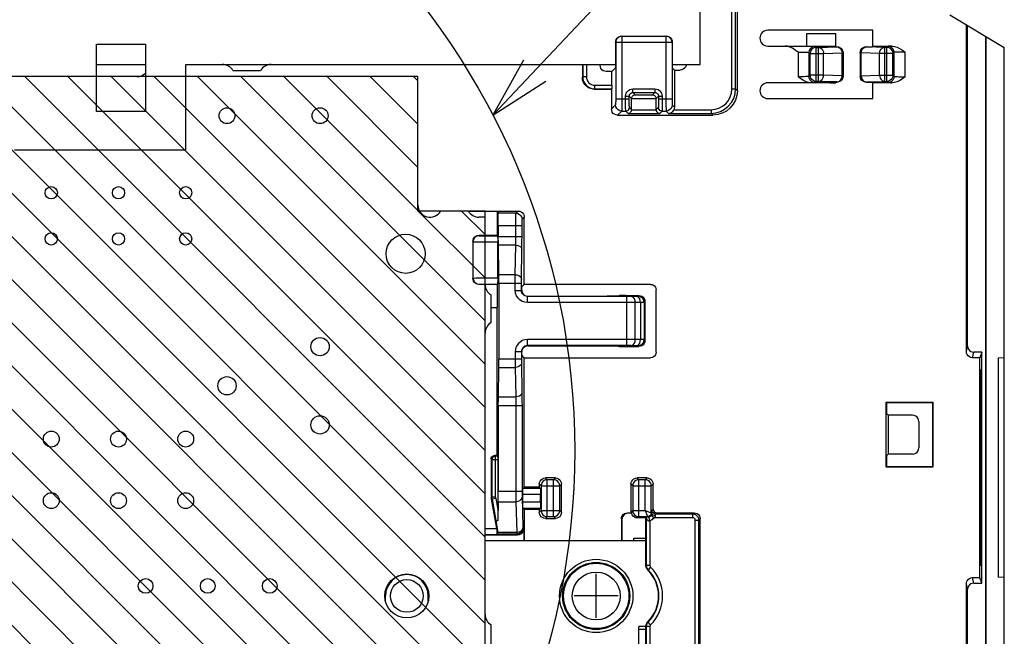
# Model space of a CAD drawing. Extents: x 30 to 410, y 34 to 287.
# Tile 62 of 66: x 298 to 330, y 216 to 237. Entities that reach past the tile are written whole.
import ezdxf

# ---------------------------------------------------------------- set-up
doc = ezdxf.new("R2010")
doc.units = 0
doc.header["$LTSCALE"] = 23.1
doc.layers.get('0').update_dxf_attribs({"linetype": 'CONTINUOUS'})
for name, color, linetype in [('ALL_AXIS', 7, 'CONTINUOUS'), ('ALL_CURVE', 7, 'CONTINUOUS'), ('ALL_FEATURES', 7, 'CONTINUOUS'), ('ALL_NOTE', 7, 'CONTINUOUS'), ('OBSTRUCTIVE_DTM', 7, 'CONTINUOUS')]:
    doc.layers.add(name, color=color, linetype=linetype)

msp = doc.modelspace()

# ---------------------------------------------------------------- linework, layer by layer
at = {"color": 7, "linetype": 'CONTINUOUS'}
for p, q in [((328.307, 236.766), (330.085, 235.688)), ((323.605, 236.14), (323.605, 235.74)), ((324.565, 236.14), (323.605, 236.14)), ((324.565, 235.74), (324.565, 236.14)), ((323.605, 235.74), (323.758, 235.74)), ((324.386, 235.74), (324.565, 235.74)), ((310.885, 234.74), (272.685, 234.74)), ((310.885, 230.34), (310.885, 234.74)), ((324.386, 234.54), (324.565, 234.54)), ((324.565, 234.54), (324.565, 234.559)), ((313.085, 230.34), (310.885, 230.34)), ((313.085, 207.54), (313.085, 230.34))]:
    msp.add_line(p, q, dxfattribs=at)
at = {"color": 2, "linetype": 'CONTINUOUS'}
for p, q in [((279.631, 234.74), (306.831, 207.54)), ((281.045, 234.74), (308.245, 207.54)), ((282.459, 234.74), (309.659, 207.54)), ((283.874, 234.74), (311.074, 207.54)), ((285.288, 234.74), (312.488, 207.54)), ((286.702, 234.74), (313.085, 208.356)), ((288.116, 234.74), (313.085, 209.77)), ((289.53, 234.74), (313.085, 211.185)), ((290.945, 234.74), (313.085, 212.599)), ((292.359, 234.74), (313.085, 214.013)), ((293.773, 234.74), (313.085, 215.427)), ((295.187, 234.74), (313.085, 216.842)), ((296.601, 234.74), (313.085, 218.256)), ((298.016, 234.74), (313.085, 219.67)), ((299.43, 234.74), (313.085, 221.084)), ((300.844, 234.74), (313.085, 222.498)), ((302.258, 234.74), (313.085, 223.913)), ((303.673, 234.74), (313.085, 225.327)), ((305.087, 234.74), (313.085, 226.741)), ((306.501, 234.74), (310.885, 230.355)), ((307.915, 234.74), (310.885, 231.769)), ((309.329, 234.74), (310.885, 233.184)), ((310.744, 234.74), (310.885, 234.598)), ((310.901, 230.34), (313.085, 228.155)), ((312.315, 230.34), (313.085, 229.569))]:
    msp.add_line(p, q, dxfattribs=at)
msp.add_circle((292.188, 222.5), 23.833, dxfattribs=at)
at = {"layer": 'ALL_AXIS', "color": 7, "linetype": 'CONTINUOUS'}
for p, q in [((300.365, 235.14), (301.965, 235.14)), ((301.685, 234.74), (300.365, 234.74)), ((310.885, 234.74), (303.285, 234.74)), ((304.832, 234.94), (305.739, 234.94)), ((310.885, 230.54), (310.885, 234.74)), ((312.539, 230.34), (311.632, 230.34)), ((313.085, 230.14), (312.885, 230.14)), ((313.085, 229.54), (313.085, 230.14)), ((313.285, 226.686), (313.285, 227.593)), ((313.085, 217.14), (313.085, 226.34)), ((313.285, 215.886), (313.285, 216.793))]:
    msp.add_line(p, q, dxfattribs=at)
for centre, radius in [((304.637, 233.46), 0.26), ((307.685, 233.46), 0.26), ((298.885, 230.94), 0.2), ((301.085, 230.94), 0.2), ((303.285, 230.94), 0.2), ((298.885, 229.428), 0.2), ((301.085, 229.428), 0.2), ((303.285, 229.428), 0.2), ((310.485, 228.94), 0.64), ((307.685, 225.9), 0.3), ((304.637, 224.62), 0.3), ((307.685, 223.34), 0.3), ((298.885, 222.876), 0.26), ((301.085, 222.876), 0.26), ((303.285, 222.876), 0.26), ((298.885, 220.86), 0.26), ((301.085, 220.86), 0.26), ((303.285, 220.86), 0.26), ((316.725, 217.74), 1.2), ((316.725, 217.74), 1.1), ((301.973, 218.068), 0.24), ((304.005, 218.068), 0.24), ((306.037, 218.068), 0.24), ((310.525, 217.74), 0.72)]:
    msp.add_circle(centre, radius, dxfattribs=at)
at = {"layer": 'ALL_AXIS', "color": 9, "linetype": 'CONTINUOUS'}
for radius in [1.07, 0.784]:
    msp.add_circle((316.725, 217.74), radius, dxfattribs=at)
at = {"layer": 'ALL_AXIS', "color": 7, "linetype": 'CONTINUOUS'}
for centre, start, end in [((304.485, 234.74), 30, 90), ((306.085, 234.74), 90, 150), ((301.685, 235.14), 270, 314.4906), ((311.285, 230.54), 180, 330), ((312.885, 230.54), 210, 270), ((313.485, 227.94), 180, 240), ((313.485, 226.34), 120, 180), ((313.485, 217.14), 180, 240)]:
    msp.add_arc(centre, 0.4, start, end, dxfattribs=at)
at = {"layer": 'ALL_CURVE', "color": 40, "linetype": 'CONTINUOUS'}
for p, q in [((316.725, 217.02), (316.725, 218.46)), ((317.445, 217.74), (316.005, 217.74))]:
    msp.add_line(p, q, dxfattribs=at)
at = {"layer": 'ALL_FEATURES', "color": 3, "linetype": 'CONTINUOUS'}
for p, q in [((320.125, 235.14), (320.125, 238.981)), ((300.365, 233.6), (300.365, 235.8)), ((300.365, 235.8), (301.965, 235.8)), ((301.965, 235.8), (301.965, 233.6)), ((303.285, 232.34), (303.285, 235.14)), ((303.285, 235.14), (317.361, 235.14)), ((319.213, 235.14), (320.125, 235.14)), ((301.965, 233.6), (300.365, 233.6)), ((297.685, 232.34), (303.285, 232.34))]:
    msp.add_line(p, q, dxfattribs=at)
at = {"layer": 'ALL_FEATURES', "color": 9, "linetype": 'CONTINUOUS'}
for p, q in [((321.167, 234.337), (321.167, 238.773)), ((321.287, 234.337), (321.287, 238.749)), ((317.557, 236.068), (317.562, 236.063)), ((317.562, 236.063), (317.562, 234.013)), ((317.562, 236.063), (319.008, 236.063)), ((319.013, 236.068), (319.008, 236.063)), ((319.008, 236.063), (319.008, 234.013)), ((317.361, 235.864), (317.362, 235.863)), ((317.362, 235.863), (317.362, 234.013)), ((317.362, 235.863), (319.208, 235.863)), ((319.213, 235.868), (319.208, 235.863)), ((319.208, 235.863), (319.208, 234.013)), ((323.891, 235.733), (323.929, 235.696)), ((323.929, 234.584), (323.929, 235.696)), ((323.929, 235.696), (323.997, 235.696)), ((323.997, 235.696), (324.599, 235.714)), ((323.997, 234.584), (323.997, 235.696)), ((324.599, 235.714), (324.605, 235.72)), ((325.572, 235.714), (325.565, 235.72)), ((326.174, 235.696), (325.572, 235.714)), ((326.174, 234.584), (326.174, 235.696)), ((326.241, 235.696), (326.174, 235.696)), ((326.279, 235.733), (326.241, 235.696)), ((326.241, 234.584), (326.241, 235.696)), ((323.332, 235.543), (323.332, 234.736)), ((323.691, 235.533), (323.691, 234.746)), ((323.691, 235.533), (323.729, 235.496)), ((323.729, 234.784), (323.729, 235.496)), ((323.729, 235.496), (324.17, 235.496)), ((324.17, 235.496), (324.772, 235.514)), ((324.17, 234.784), (324.17, 235.496)), ((324.772, 234.765), (324.772, 235.514)), ((324.772, 235.514), (324.799, 235.514)), ((324.799, 235.514), (324.805, 235.52)), ((324.799, 234.765), (324.799, 235.514)), ((325.372, 235.514), (325.365, 235.52)), ((325.372, 234.765), (325.372, 235.514)), ((325.398, 235.514), (325.372, 235.514)), ((325.398, 234.765), (325.398, 235.514)), ((326, 235.496), (325.398, 235.514)), ((326, 234.784), (326, 235.496)), ((326.441, 235.496), (326, 235.496)), ((326.479, 235.533), (326.441, 235.496)), ((326.441, 234.784), (326.441, 235.496)), ((326.479, 234.746), (326.479, 235.533)), ((326.839, 234.736), (326.839, 235.543)), ((316.283, 235.14), (316.283, 234.737)), ((316.403, 235.14), (316.403, 234.737)), ((316.283, 234.737), (316.271, 234.726)), ((316.403, 234.737), (316.283, 234.737)), ((323.729, 234.784), (323.691, 234.746)), ((324.17, 234.784), (323.729, 234.784)), ((324.772, 234.765), (324.17, 234.784)), ((324.799, 234.765), (324.772, 234.765)), ((324.805, 234.759), (324.799, 234.765)), ((325.365, 234.759), (325.372, 234.765)), ((325.372, 234.765), (325.398, 234.765)), ((325.398, 234.765), (326, 234.784)), ((326, 234.784), (326.441, 234.784)), ((326.441, 234.784), (326.479, 234.746)), ((316.683, 234.338), (316.683, 234.458)), ((316.683, 234.458), (317.239, 234.458)), ((323.929, 234.584), (323.891, 234.546)), ((323.997, 234.584), (323.929, 234.584)), ((324.599, 234.565), (323.997, 234.584)), ((324.605, 234.559), (324.599, 234.565)), ((325.565, 234.559), (325.572, 234.565)), ((325.572, 234.565), (326.174, 234.584)), ((326.174, 234.584), (326.241, 234.584)), ((326.241, 234.584), (326.279, 234.546)), ((316.683, 234.338), (316.671, 234.326)), ((316.683, 234.338), (317.237, 234.338)), ((317.687, 234.013), (317.687, 234.098)), ((317.687, 234.098), (317.807, 234.098)), ((317.807, 234.013), (317.807, 234.098)), ((317.885, 234.02), (317.807, 234.098)), ((317.927, 234.218), (317.927, 234.338)), ((317.927, 234.338), (318.644, 234.338)), ((317.927, 234.218), (318.644, 234.218)), ((318.003, 234.142), (317.927, 234.218)), ((318.003, 234.142), (318.567, 234.142)), ((318.644, 234.218), (318.567, 234.142)), ((318.644, 234.338), (318.644, 234.218)), ((318.764, 234.098), (318.685, 234.02)), ((318.764, 234.098), (318.764, 234.013)), ((318.764, 234.098), (318.884, 234.098)), ((318.884, 234.098), (318.884, 234.013)), ((321.167, 234.337), (321.287, 234.337)), ((321.287, 234.337), (321.345, 234.279)), ((317.359, 233.813), (317.225, 233.68)), ((317.362, 234.013), (317.807, 234.013)), ((317.885, 233.66), (317.812, 233.733)), ((317.885, 234.022), (318.685, 234.022)), ((318.759, 233.733), (318.685, 233.66)), ((318.764, 234.013), (319.208, 234.013)), ((319.212, 233.813), (319.285, 233.74)), ((317.559, 233.613), (317.425, 233.48)), ((317.559, 233.613), (317.692, 233.613)), ((317.767, 233.538), (317.692, 233.613)), ((317.767, 233.538), (318.803, 233.538)), ((317.885, 233.658), (318.685, 233.658)), ((318.879, 233.613), (318.803, 233.538)), ((318.879, 233.613), (319.012, 233.613)), ((319.087, 233.538), (319.012, 233.613)), ((319.087, 233.538), (320.487, 233.538)), ((319.268, 233.658), (320.487, 233.658)), ((320.487, 233.658), (320.487, 233.538)), ((320.487, 233.538), (320.545, 233.48)), ((314.099, 230.27), (313.513, 230.27)), ((314.099, 230.27), (314.169, 230.34)), ((313.52, 229.87), (314.296, 229.87)), ((314.096, 229.505), (314.096, 229.87)), ((314.296, 229.505), (314.296, 229.87)), ((314.299, 230.07), (314.369, 230.14)), ((312.885, 229.54), (312.892, 229.532)), ((313.092, 227.95), (313.092, 229.529)), ((313.092, 229.529), (313.496, 229.529)), ((312.685, 229.34), (312.692, 229.333)), ((312.692, 228.147), (312.692, 229.333)), ((313.092, 229.329), (313.499, 229.329)), ((313.52, 229.505), (314.296, 229.505)), ((314.093, 229.222), (313.522, 229.222)), ((314.076, 228.257), (314.093, 229.222)), ((314.276, 228.115), (314.293, 229.081)), ((314.076, 228.257), (313.539, 228.257)), ((312.685, 228.14), (312.692, 228.147)), ((312.885, 227.94), (312.892, 227.947)), ((313.092, 228.15), (313.499, 228.15)), ((313.092, 227.95), (313.496, 227.95)), ((313.541, 227.974), (314.275, 227.974)), ((314.075, 227.743), (314.075, 227.974)), ((314.275, 227.743), (314.275, 227.974)), ((314.075, 227.743), (314.275, 227.743)), ((314.285, 227.754), (314.275, 227.743)), ((314.485, 227.554), (314.475, 227.543)), ((314.475, 227.343), (314.475, 227.543)), ((317.722, 227.543), (314.475, 227.543)), ((317.722, 227.343), (314.475, 227.343)), ((317.722, 225.936), (317.722, 227.543)), ((318.035, 227.547), (317.862, 227.544)), ((318.176, 227.347), (318.002, 227.344)), ((318.002, 226.135), (318.002, 227.344)), ((318.12, 227.575), (318.095, 227.549)), ((318.176, 227.347), (318.176, 226.132)), ((318.32, 227.375), (318.295, 227.349)), ((318.295, 227.349), (318.295, 226.13)), ((314.475, 225.936), (314.475, 226.136)), ((317.722, 226.136), (314.475, 226.136)), ((318.176, 226.132), (318.002, 226.135)), ((318.32, 226.105), (318.295, 226.13)), ((314.075, 225.736), (314.075, 225.505)), ((314.275, 225.736), (314.075, 225.736)), ((314.275, 225.736), (314.275, 225.505)), ((314.275, 225.736), (314.285, 225.726)), ((317.722, 225.936), (314.475, 225.936)), ((314.475, 225.936), (314.485, 225.926)), ((318.035, 225.932), (317.862, 225.935)), ((318.12, 225.905), (318.095, 225.93)), ((328.843, 225.74), (328.885, 225.92)), ((329.043, 225.54), (329.085, 225.72)), ((313.541, 225.505), (314.275, 225.505)), ((314.276, 225.364), (314.293, 224.398)), ((313.539, 225.222), (314.076, 225.222)), ((314.076, 225.222), (314.093, 224.257)), ((313.522, 224.257), (314.093, 224.257)), ((313.52, 223.974), (314.296, 223.974)), ((314.096, 223.974), (314.096, 221.166)), ((314.296, 223.974), (314.296, 221.166)), ((313.311, 222.194), (313.285, 222.22)), ((313.311, 222.194), (313.311, 220.977)), ((313.499, 222.194), (313.311, 222.194)), ((313.431, 222.314), (313.405, 222.34)), ((313.431, 220.977), (313.431, 222.314)), ((313.497, 222.314), (313.431, 222.314)), ((315.122, 221.543), (315.062, 221.602)), ((315.122, 220.336), (315.122, 221.543)), ((315.329, 221.543), (315.122, 221.543)), ((315.329, 221.543), (315.388, 221.602)), ((315.329, 220.336), (315.329, 221.543)), ((318.122, 221.543), (318.062, 221.602)), ((318.122, 220.336), (318.122, 221.543)), ((318.329, 221.543), (318.122, 221.543)), ((318.329, 221.543), (318.388, 221.602)), ((318.329, 220.536), (318.329, 221.543)), ((313.52, 221.166), (314.296, 221.166)), ((314.902, 221.263), (314.33, 221.263)), ((314.922, 221.343), (314.862, 221.402)), ((314.922, 221.343), (314.922, 220.536)), ((314.922, 221.343), (315.529, 221.343)), ((315.529, 221.343), (315.588, 221.402)), ((315.529, 220.536), (315.529, 221.343)), ((317.922, 221.343), (317.862, 221.402)), ((317.922, 221.343), (317.922, 220.536)), ((317.922, 221.343), (318.529, 221.343)), ((318.529, 221.343), (318.588, 221.402)), ((318.529, 220.456), (318.529, 221.343)), ((313.311, 220.977), (313.285, 220.975)), ((313.317, 220.907), (313.291, 220.905)), ((313.431, 220.977), (313.311, 220.977)), ((313.435, 220.928), (313.317, 220.907)), ((313.317, 220.907), (313.451, 220.149)), ((313.435, 220.928), (313.499, 220.566)), ((313.517, 220.823), (314.097, 220.823)), ((314.097, 220.823), (314.127, 219.821)), ((314.297, 220.995), (314.327, 219.992)), ((314.905, 221.063), (314.327, 221.063)), ((314.327, 220.816), (314.905, 220.816)), ((314.33, 220.616), (314.902, 220.616)), ((314.922, 220.536), (314.862, 220.477)), ((314.922, 220.536), (315.529, 220.536)), ((315.529, 220.536), (315.588, 220.477)), ((317.922, 220.536), (317.879, 220.493)), ((317.922, 220.536), (318.329, 220.536)), ((318.329, 220.536), (318.529, 220.456)), ((318.329, 220.536), (318.409, 220.336)), ((318.548, 220.542), (318.588, 220.582)), ((315.122, 220.336), (315.062, 220.277)), ((315.122, 220.336), (315.329, 220.336)), ((315.329, 220.336), (315.388, 220.277)), ((317.565, 220.246), (317.549, 220.262)), ((317.765, 220.446), (317.749, 220.462)), ((318.122, 220.336), (318.079, 220.293)), ((318.122, 220.336), (318.409, 220.336)), ((318.363, 220.284), (318.363, 218.738)), ((318.409, 220.336), (318.424, 220.321)), ((318.483, 220.209), (318.453, 220.325)), ((318.483, 220.209), (318.483, 218.738)), ((318.619, 220.302), (318.521, 220.372)), ((318.529, 220.456), (318.544, 220.441)), ((319.887, 220.302), (318.619, 220.302)), ((318.668, 220.422), (318.708, 220.462)), ((319.887, 220.422), (318.668, 220.422)), ((319.887, 220.422), (319.928, 220.462)), ((319.887, 220.302), (319.887, 220.422)), ((319.967, 216.058), (319.967, 220.222)), ((319.967, 220.222), (320.087, 220.222)), ((320.087, 220.222), (320.128, 220.262)), ((320.087, 216.058), (320.087, 220.222)), ((313.085, 219.947), (313.46, 219.947)), ((314.328, 219.964), (314.352, 219.94)), ((313.085, 219.747), (313.468, 219.747)), ((314.128, 219.764), (313.484, 219.764)), ((314.127, 219.821), (313.488, 219.821)), ((314.128, 219.764), (314.152, 219.74)), ((318.351, 218.733), (318.363, 218.738)), ((318.483, 218.738), (318.363, 218.738)), ((318.41, 218.591), (318.422, 218.597)), ((318.507, 218.682), (318.422, 218.597)), ((329.085, 218.159), (329.043, 218.34)), ((328.885, 217.959), (328.843, 218.139)), ((318.363, 216.741), (318.351, 216.746)), ((318.363, 216.741), (318.363, 216.058)), ((318.483, 216.741), (318.363, 216.741)), ((318.422, 216.882), (318.41, 216.888)), ((318.507, 216.797), (318.422, 216.882)), ((318.483, 216.741), (318.483, 216.058))]:
    msp.add_line(p, q, dxfattribs=at)
at = {"layer": 'ALL_FEATURES', "color": 7, "linetype": 'CONTINUOUS'}
for p, q in [((321.345, 234.279), (321.345, 238.737)), ((328.843, 225.74), (328.843, 236.441)), ((328.885, 225.92), (328.885, 236.415)), ((317.557, 236.068), (319.013, 236.068)), ((325.785, 236.26), (322.345, 236.26)), ((325.785, 235.74), (325.785, 236.26)), ((329.485, 215.94), (329.485, 236.052)), ((329.496, 215.95), (329.496, 236.045)), ((317.361, 235.864), (317.361, 235.029)), ((319.213, 235.868), (319.213, 235.025)), ((322.345, 235.74), (322.913, 235.74)), ((322.913, 235.74), (322.942, 235.739)), ((323.036, 235.738), (323.118, 235.738)), ((323.118, 235.738), (323.175, 235.737)), ((323.175, 235.737), (323.248, 235.737)), ((323.439, 235.737), (323.498, 235.737)), ((323.498, 235.737), (323.545, 235.738)), ((323.545, 235.738), (323.615, 235.738)), ((323.615, 235.738), (323.749, 235.74)), ((323.749, 235.74), (323.757, 235.74)), ((323.758, 235.74), (324.386, 235.74)), ((324.386, 235.74), (324.405, 235.72)), ((324.405, 235.72), (324.605, 235.72)), ((325.565, 235.72), (325.765, 235.72)), ((325.765, 235.72), (325.785, 235.74)), ((325.785, 235.74), (326.413, 235.74)), ((330.085, 167.94), (330.085, 235.688)), ((324.805, 235.52), (324.805, 234.759)), ((325.365, 235.52), (325.365, 234.759)), ((316.271, 235.14), (316.271, 234.726)), ((316.853, 235.107), (316.853, 235.14)), ((317.361, 235.029), (317.239, 234.907)), ((319.213, 235.025), (319.285, 234.954)), ((317.239, 234.907), (317.053, 234.907)), ((317.239, 234.458), (317.239, 234.907)), ((319.285, 234.954), (319.285, 233.74)), ((319.285, 234.954), (319.471, 234.954)), ((323.757, 234.54), (322.345, 234.54)), ((324.386, 234.54), (323.758, 234.54)), ((324.386, 234.54), (324.405, 234.559)), ((324.405, 234.559), (324.605, 234.559)), ((325.565, 234.559), (325.765, 234.559)), ((325.765, 234.559), (325.785, 234.54)), ((325.785, 234.02), (325.785, 234.54)), ((326.413, 234.54), (325.785, 234.54)), ((316.671, 234.326), (317.225, 234.326)), ((317.225, 234.326), (317.237, 234.338)), ((317.225, 234.326), (317.225, 233.68)), ((317.885, 233.658), (317.885, 234.022)), ((318.685, 233.658), (318.685, 234.022)), ((322.345, 234.02), (325.785, 234.02)), ((317.425, 233.48), (320.545, 233.48)), ((312.539, 230.34), (314.169, 230.34)), ((313.485, 230.298), (313.527, 230.34)), ((313.485, 230.298), (313.485, 229.54)), ((313.485, 230.298), (313.513, 230.27)), ((313.52, 229.87), (313.52, 229.505)), ((314.369, 227.94), (314.369, 230.14)), ((313.485, 229.54), (312.885, 229.54)), ((313.496, 229.529), (313.485, 229.54)), ((312.685, 229.34), (312.685, 228.14)), ((313.499, 228.15), (313.499, 229.329)), ((313.539, 228.257), (313.522, 229.222)), ((313.485, 227.94), (312.885, 227.94)), ((313.485, 227.94), (313.496, 227.95)), ((313.485, 227.94), (313.485, 227.181)), ((313.541, 227.974), (313.541, 225.505)), ((314.369, 227.94), (314.285, 227.856)), ((318.505, 227.94), (314.369, 227.94)), ((314.285, 227.754), (314.285, 227.856)), ((318.685, 225.72), (318.685, 227.76)), ((314.485, 227.554), (317.085, 227.554)), ((317.685, 227.575), (317.485, 227.571)), ((317.485, 227.561), (317.485, 227.571)), ((317.685, 227.575), (318.12, 227.575)), ((318.32, 227.375), (318.32, 226.105)), ((313.471, 227.168), (313.285, 227.168)), ((313.471, 227.168), (313.485, 227.181)), ((313.471, 227.168), (313.471, 222.34)), ((314.285, 225.623), (314.285, 225.726)), ((314.485, 225.926), (317.085, 225.926)), ((317.485, 225.919), (317.485, 225.908)), ((317.485, 225.908), (317.685, 225.905)), ((317.685, 225.905), (318.12, 225.905)), ((329.345, 225.72), (329.085, 225.72)), ((329.345, 225.72), (329.285, 225.54)), ((329.345, 218.159), (329.345, 225.72)), ((314.369, 225.54), (314.285, 225.623)), ((314.369, 221.302), (314.369, 225.54)), ((314.369, 225.54), (318.505, 225.54)), ((329.285, 225.54), (329.043, 225.54)), ((329.285, 218.34), (329.285, 225.54)), ((330.085, 225.54), (329.885, 225.529)), ((329.885, 225.529), (329.885, 218.35)), ((313.522, 224.257), (313.539, 225.222)), ((329.29, 225.14), (329.314, 225.141)), ((329.29, 218.739), (329.29, 225.14)), ((329.314, 225.141), (329.314, 218.738)), ((326.222, 224.082), (327.748, 224.082)), ((326.222, 221.957), (326.222, 224.082)), ((326.236, 224.068), (326.222, 224.082)), ((326.236, 224.068), (327.734, 224.068)), ((326.236, 223.703), (326.236, 224.068)), ((327.734, 224.068), (327.748, 224.082)), ((327.734, 224.068), (327.734, 221.971)), ((327.748, 224.082), (327.748, 221.957)), ((313.52, 223.974), (313.52, 221.166)), ((326.285, 223.655), (326.236, 223.703)), ((327.085, 223.655), (326.285, 223.655)), ((326.285, 223.655), (326.285, 222.385)), ((327.285, 223.455), (327.285, 222.585)), ((313.285, 222.22), (313.285, 220.975)), ((313.471, 222.34), (313.405, 222.34)), ((313.471, 222.34), (313.497, 222.314)), ((313.499, 222.194), (313.499, 220.444)), ((326.285, 222.385), (326.236, 222.336)), ((326.236, 221.971), (326.236, 222.336)), ((327.085, 222.385), (326.285, 222.385)), ((326.236, 221.971), (326.222, 221.957)), ((327.748, 221.957), (326.222, 221.957)), ((327.734, 221.971), (326.236, 221.971)), ((327.734, 221.971), (327.748, 221.957)), ((315.388, 221.602), (315.062, 221.602)), ((318.388, 221.602), (318.062, 221.602)), ((314.369, 221.302), (314.33, 221.263)), ((314.862, 221.302), (314.369, 221.302)), ((314.862, 221.402), (314.862, 221.302)), ((314.862, 221.302), (314.902, 221.263)), ((315.588, 220.477), (315.588, 221.402)), ((317.862, 221.402), (317.862, 220.462)), ((318.588, 220.582), (318.588, 221.402)), ((313.291, 220.905), (313.46, 219.947)), ((313.517, 220.823), (313.499, 220.209)), ((314.327, 220.816), (314.327, 221.063)), ((314.905, 220.816), (314.905, 221.063)), ((314.369, 220.577), (314.33, 220.616)), ((314.369, 220.577), (314.369, 219.54)), ((314.369, 220.577), (314.862, 220.577)), ((314.862, 220.577), (314.902, 220.616)), ((314.862, 220.577), (314.862, 220.477)), ((317.879, 220.493), (317.879, 220.446)), ((313.499, 220.444), (313.499, 220.292)), ((313.499, 220.292), (313.499, 220.209)), ((315.062, 220.277), (315.388, 220.277)), ((317.549, 220.262), (317.549, 219.54)), ((317.565, 220.246), (317.565, 219.54)), ((317.749, 220.462), (317.862, 220.462)), ((317.879, 220.446), (317.765, 220.446)), ((317.862, 220.462), (317.879, 220.446)), ((318.339, 220.293), (318.079, 220.293)), ((318.339, 220.293), (318.359, 220.313)), ((318.339, 220.293), (318.339, 219.632)), ((318.358, 220.317), (318.362, 220.301)), ((318.362, 220.301), (318.363, 220.286)), ((318.363, 220.286), (318.363, 220.284)), ((318.708, 220.462), (319.928, 220.462)), ((320.128, 216.017), (320.128, 220.262)), ((313.451, 220.149), (313.49, 219.886)), ((313.471, 219.885), (313.49, 219.886)), ((313.49, 219.886), (313.488, 219.821)), ((314.352, 219.94), (314.352, 219.54)), ((313.085, 219.74), (314.152, 219.74)), ((318.351, 219.54), (313.085, 219.54)), ((313.484, 219.764), (313.468, 219.747)), ((317.953, 219.54), (317.953, 219.632)), ((317.953, 219.632), (318.339, 219.632)), ((318.339, 219.632), (318.351, 219.62)), ((318.351, 218.733), (318.351, 219.62)), ((329.314, 218.738), (329.29, 218.739)), ((329.043, 218.34), (329.285, 218.34)), ((329.345, 218.159), (329.285, 218.34)), ((330.085, 218.34), (329.885, 218.35)), ((328.843, 216.08), (328.843, 218.139)), ((328.885, 216.14), (328.885, 217.959)), ((329.085, 218.159), (329.345, 218.159)), ((309.825, 217.574), (309.825, 217.74)), ((311.225, 217.574), (311.225, 217.74)), ((318.125, 215.94), (318.125, 216.74)), ((318.351, 216.74), (318.125, 216.74)), ((318.339, 216.647), (318.125, 216.647)), ((318.339, 216.647), (318.351, 216.66)), ((318.339, 216.647), (318.339, 216.033)), ((318.351, 216.66), (318.351, 216.746))]:
    msp.add_line(p, q, dxfattribs=at)
for points in [[(317.361, 235.864), (317.366, 235.909), (317.382, 235.954), (317.409, 235.996), (317.448, 236.032), (317.498, 236.057), (317.557, 236.068)], [(319.013, 236.068), (319.065, 236.061), (319.113, 236.041), (319.155, 236.009), (319.187, 235.968), (319.207, 235.919), (319.213, 235.868)], [(323.332, 235.543), (323.239, 235.61), (323.149, 235.666), (323.063, 235.707), (322.982, 235.732), (322.906, 235.74)], [(322.942, 235.739), (322.969, 235.739), (323.036, 235.738)], [(323.248, 235.737), (323.288, 235.737), (323.329, 235.737), (323.368, 235.737), (323.439, 235.737)], [(324.605, 235.72), (324.657, 235.713), (324.705, 235.693), (324.747, 235.661), (324.779, 235.62), (324.799, 235.572), (324.805, 235.52)], [(325.365, 235.52), (325.372, 235.572), (325.392, 235.62), (325.424, 235.661), (325.465, 235.693), (325.514, 235.713), (325.565, 235.72)], [(326.413, 235.74), (326.491, 235.731), (326.573, 235.707), (326.659, 235.665), (326.747, 235.61), (326.839, 235.543)], [(317.053, 234.907), (317.001, 234.914), (316.953, 234.934), (316.912, 234.966), (316.88, 235.007), (316.86, 235.056), (316.853, 235.107)], [(319.67, 235.14), (319.665, 235.102), (319.645, 235.054), (319.613, 235.012), (319.571, 234.98), (319.523, 234.96), (319.471, 234.954)], [(316.671, 234.326), (316.582, 234.336), (316.498, 234.365), (316.422, 234.413), (316.359, 234.476), (316.311, 234.552), (316.281, 234.637), (316.271, 234.726)], [(323.757, 234.54), (323.68, 234.548), (323.597, 234.573), (323.511, 234.614), (323.423, 234.67), (323.332, 234.736)], [(324.805, 234.759), (324.799, 234.707), (324.779, 234.659), (324.747, 234.618), (324.705, 234.586), (324.657, 234.566), (324.605, 234.559)], [(325.565, 234.559), (325.514, 234.566), (325.465, 234.586), (325.424, 234.618), (325.392, 234.659), (325.372, 234.707), (325.365, 234.759)], [(326.839, 234.736), (326.747, 234.67), (326.66, 234.614), (326.574, 234.573), (326.491, 234.548), (326.413, 234.54)], [(317.239, 234.458), (317.239, 234.421), (317.239, 234.388), (317.238, 234.361), (317.238, 234.344), (317.237, 234.338)], [(317.885, 234.02), (317.89, 234.054), (317.902, 234.081), (317.918, 234.104), (317.938, 234.12), (317.959, 234.132), (317.981, 234.139), (318.003, 234.142)], [(318.567, 234.142), (318.589, 234.139), (318.611, 234.132), (318.633, 234.12), (318.652, 234.104), (318.669, 234.081), (318.681, 234.054), (318.685, 234.02)], [(321.345, 234.279), (321.33, 234.123), (321.284, 233.973), (321.211, 233.835), (321.111, 233.714), (320.99, 233.614), (320.852, 233.54), (320.702, 233.495), (320.545, 233.48)], [(319.285, 233.74), (319.281, 233.698), (319.268, 233.658)], [(317.425, 233.48), (317.373, 233.486), (317.325, 233.506), (317.284, 233.538), (317.252, 233.58), (317.232, 233.628), (317.225, 233.68)], [(317.767, 233.538), (317.789, 233.54), (317.811, 233.547), (317.833, 233.559), (317.852, 233.576), (317.869, 233.598), (317.881, 233.626), (317.885, 233.66)], [(318.685, 233.66), (318.69, 233.626), (318.702, 233.598), (318.718, 233.576), (318.738, 233.559), (318.759, 233.547), (318.781, 233.54), (318.803, 233.538)], [(319.087, 233.538), (319.13, 233.543), (319.168, 233.556), (319.202, 233.576), (319.229, 233.6), (319.251, 233.628), (319.268, 233.658)], [(313.52, 229.87), (313.52, 229.958), (313.52, 230.041), (313.519, 230.117), (313.518, 230.18), (313.516, 230.228), (313.515, 230.258), (313.513, 230.27)], [(314.169, 230.34), (314.221, 230.333), (314.269, 230.313), (314.311, 230.281), (314.342, 230.24), (314.362, 230.191), (314.369, 230.14)], [(312.685, 229.34), (312.692, 229.391), (312.712, 229.44), (312.744, 229.481), (312.785, 229.513), (312.834, 229.533), (312.885, 229.54)], [(313.496, 229.529), (313.497, 229.522), (313.498, 229.501), (313.498, 229.469), (313.499, 229.428), (313.499, 229.38), (313.499, 229.329)], [(313.522, 229.222), (313.521, 229.283), (313.521, 229.352), (313.52, 229.427), (313.52, 229.505)], [(313.541, 227.974), (313.541, 228.052), (313.541, 228.127), (313.54, 228.196), (313.539, 228.257)], [(312.885, 227.94), (312.834, 227.946), (312.785, 227.966), (312.744, 227.998), (312.712, 228.04), (312.692, 228.088), (312.685, 228.14)], [(313.499, 228.15), (313.499, 228.099), (313.499, 228.051), (313.498, 228.01), (313.498, 227.978), (313.497, 227.958), (313.496, 227.95)], [(318.505, 227.94), (318.552, 227.933), (318.595, 227.915), (318.633, 227.887), (318.661, 227.85), (318.679, 227.806), (318.685, 227.76)], [(314.285, 227.754), (314.292, 227.702), (314.312, 227.654), (314.344, 227.612), (314.385, 227.58), (314.434, 227.56), (314.485, 227.554)], [(317.485, 227.561), (317.475, 227.559), (317.446, 227.558), (317.398, 227.556), (317.335, 227.555), (317.259, 227.554), (317.174, 227.554), (317.085, 227.554)], [(318.12, 227.575), (318.172, 227.568), (318.22, 227.548), (318.262, 227.516), (318.293, 227.475), (318.313, 227.426), (318.32, 227.375)], [(318.32, 226.105), (318.313, 226.053), (318.293, 226.005), (318.262, 225.963), (318.22, 225.931), (318.172, 225.912), (318.12, 225.905)], [(314.485, 225.926), (314.434, 225.919), (314.385, 225.899), (314.344, 225.867), (314.312, 225.826), (314.292, 225.777), (314.285, 225.726)], [(317.085, 225.926), (317.174, 225.925), (317.259, 225.925), (317.335, 225.924), (317.398, 225.923), (317.446, 225.922), (317.475, 225.92), (317.485, 225.919)], [(318.685, 225.72), (318.679, 225.673), (318.661, 225.63), (318.633, 225.592), (318.595, 225.564), (318.552, 225.546), (318.505, 225.54)], [(329.043, 225.54), (328.991, 225.546), (328.943, 225.566), (328.902, 225.598), (328.87, 225.64), (328.85, 225.688), (328.843, 225.74)], [(328.885, 225.92), (328.892, 225.868), (328.912, 225.82), (328.944, 225.778), (328.985, 225.747), (329.033, 225.727), (329.085, 225.72)], [(313.539, 225.222), (313.54, 225.283), (313.541, 225.352), (313.541, 225.427), (313.541, 225.505)], [(313.52, 223.974), (313.52, 224.052), (313.521, 224.127), (313.521, 224.196), (313.522, 224.257)], [(327.285, 223.455), (327.279, 223.506), (327.259, 223.555), (327.227, 223.596), (327.185, 223.628), (327.137, 223.648), (327.085, 223.655)], [(327.085, 222.385), (327.137, 222.392), (327.185, 222.411), (327.227, 222.443), (327.259, 222.485), (327.279, 222.533), (327.285, 222.585)], [(313.285, 222.22), (313.291, 222.257), (313.308, 222.29), (313.335, 222.317), (313.368, 222.334), (313.405, 222.34)], [(313.497, 222.314), (313.498, 222.307), (313.498, 222.29), (313.499, 222.264), (313.499, 222.23), (313.499, 222.194)], [(314.862, 221.402), (314.869, 221.454), (314.889, 221.502), (314.921, 221.544), (314.962, 221.576), (315.011, 221.596), (315.062, 221.602)], [(315.388, 221.602), (315.44, 221.596), (315.488, 221.576), (315.53, 221.544), (315.561, 221.502), (315.581, 221.454), (315.588, 221.402)], [(317.862, 221.402), (317.869, 221.454), (317.889, 221.502), (317.921, 221.544), (317.962, 221.576), (318.011, 221.596), (318.062, 221.602)], [(318.388, 221.602), (318.44, 221.596), (318.488, 221.576), (318.53, 221.544), (318.561, 221.502), (318.581, 221.454), (318.588, 221.402)], [(313.517, 220.823), (313.518, 220.872), (313.519, 220.934), (313.52, 221.006), (313.52, 221.084), (313.52, 221.166)], [(314.327, 221.063), (314.327, 221.115), (314.327, 221.162), (314.328, 221.203), (314.328, 221.235), (314.329, 221.256), (314.33, 221.263)], [(314.902, 221.263), (314.903, 221.256), (314.903, 221.235), (314.904, 221.203), (314.905, 221.162), (314.905, 221.115), (314.905, 221.063)], [(313.285, 220.975), (313.286, 220.956), (313.287, 220.94), (313.289, 220.923), (313.291, 220.905)], [(314.33, 220.616), (314.329, 220.623), (314.328, 220.644), (314.328, 220.676), (314.327, 220.717), (314.327, 220.765), (314.327, 220.816)], [(314.905, 220.816), (314.905, 220.765), (314.905, 220.717), (314.904, 220.676), (314.903, 220.644), (314.903, 220.623), (314.902, 220.616)], [(318.079, 220.293), (318.027, 220.3), (317.979, 220.32), (317.937, 220.351), (317.905, 220.393), (317.885, 220.441), (317.879, 220.493)], [(318.588, 220.582), (318.594, 220.545), (318.611, 220.512), (318.638, 220.485), (318.671, 220.468), (318.708, 220.462)], [(313.499, 220.209), (313.478, 220.199), (313.462, 220.185), (313.453, 220.168), (313.451, 220.149)], [(315.062, 220.277), (315.011, 220.284), (314.962, 220.304), (314.921, 220.335), (314.889, 220.377), (314.869, 220.425), (314.862, 220.477)], [(315.588, 220.477), (315.581, 220.425), (315.561, 220.377), (315.53, 220.335), (315.488, 220.304), (315.44, 220.284), (315.388, 220.277)], [(317.549, 220.262), (317.556, 220.314), (317.576, 220.362), (317.608, 220.404), (317.649, 220.435), (317.697, 220.455), (317.749, 220.462)], [(317.765, 220.446), (317.714, 220.439), (317.665, 220.419), (317.624, 220.388), (317.592, 220.346), (317.572, 220.298), (317.565, 220.246)], [(318.424, 220.321), (318.401, 220.32), (318.384, 220.32), (318.373, 220.319), (318.365, 220.318), (318.36, 220.318), (318.358, 220.317)], [(319.928, 220.462), (319.98, 220.455), (320.028, 220.435), (320.069, 220.404), (320.101, 220.362), (320.121, 220.314), (320.128, 220.262)], [(313.46, 219.947), (313.466, 219.915), (313.471, 219.885)], [(313.471, 219.885), (313.471, 219.84), (313.47, 219.802), (313.47, 219.773), (313.469, 219.754), (313.468, 219.747)], [(314.352, 219.94), (314.346, 219.888), (314.326, 219.84), (314.294, 219.798), (314.252, 219.766), (314.204, 219.746), (314.152, 219.74)], [(313.484, 219.764), (313.485, 219.771), (313.487, 219.79), (313.488, 219.821)], [(318.41, 218.591), (318.378, 218.633), (318.358, 218.681), (318.351, 218.733)], [(328.843, 218.139), (328.85, 218.191), (328.87, 218.24), (328.902, 218.281), (328.943, 218.313), (328.991, 218.333), (329.043, 218.34)], [(329.085, 218.159), (329.033, 218.153), (328.985, 218.133), (328.944, 218.101), (328.912, 218.059), (328.892, 218.011), (328.885, 217.959)], [(318.351, 216.746), (318.358, 216.798), (318.378, 216.846), (318.41, 216.888)]]:
    msp.add_lwpolyline(points, dxfattribs=at)
at = {"layer": 'ALL_FEATURES', "color": 9, "linetype": 'CONTINUOUS'}
for points in [[(317.562, 236.063), (317.511, 236.056), (317.463, 236.036), (317.421, 236.004), (317.389, 235.963), (317.369, 235.915), (317.362, 235.863)], [(319.208, 235.863), (319.202, 235.915), (319.181, 235.963), (319.15, 236.004), (319.108, 236.036), (319.06, 236.056), (319.008, 236.063)], [(323.891, 235.733), (323.83, 235.724), (323.774, 235.695), (323.73, 235.651), (323.701, 235.595), (323.691, 235.533)], [(323.929, 235.696), (323.877, 235.689), (323.829, 235.669), (323.788, 235.637), (323.756, 235.595), (323.736, 235.547), (323.729, 235.496)], [(323.758, 235.74), (323.813, 235.738), (323.854, 235.737), (323.881, 235.735), (323.891, 235.733)], [(323.997, 235.696), (324.042, 235.688), (324.083, 235.668), (324.119, 235.636), (324.147, 235.595), (324.164, 235.547), (324.17, 235.496)], [(324.599, 235.714), (324.651, 235.707), (324.699, 235.687), (324.74, 235.655), (324.772, 235.614), (324.792, 235.566), (324.799, 235.514)], [(324.599, 235.714), (324.644, 235.707), (324.685, 235.686), (324.721, 235.655), (324.749, 235.613), (324.766, 235.565), (324.772, 235.514)], [(325.372, 235.514), (325.378, 235.566), (325.398, 235.614), (325.43, 235.655), (325.472, 235.687), (325.52, 235.707), (325.572, 235.714)], [(325.398, 235.514), (325.405, 235.565), (325.422, 235.613), (325.45, 235.655), (325.485, 235.686), (325.527, 235.707), (325.572, 235.714)], [(326, 235.496), (326.007, 235.547), (326.024, 235.595), (326.052, 235.636), (326.087, 235.668), (326.129, 235.688), (326.174, 235.696)], [(326.441, 235.496), (326.435, 235.547), (326.415, 235.595), (326.383, 235.637), (326.342, 235.669), (326.293, 235.689), (326.241, 235.696)], [(326.413, 235.74), (326.357, 235.738), (326.315, 235.737), (326.289, 235.735), (326.279, 235.733)], [(326.479, 235.533), (326.469, 235.595), (326.441, 235.651), (326.397, 235.695), (326.341, 235.724), (326.279, 235.733)], [(323.332, 235.543), (323.402, 235.543), (323.469, 235.542), (323.53, 235.541), (323.584, 235.54), (323.629, 235.539), (323.662, 235.537), (323.683, 235.535), (323.691, 235.533)], [(326.839, 235.543), (326.771, 235.543), (326.706, 235.542), (326.644, 235.542), (326.589, 235.54), (326.544, 235.539), (326.509, 235.537), (326.487, 235.535), (326.479, 235.533)], [(316.283, 234.737), (316.291, 234.659), (316.314, 234.584), (316.351, 234.515), (316.4, 234.455), (316.461, 234.405), (316.53, 234.368), (316.605, 234.345), (316.683, 234.338)], [(316.403, 234.737), (316.409, 234.683), (316.425, 234.63), (316.451, 234.582), (316.485, 234.539), (316.528, 234.505), (316.576, 234.479), (316.629, 234.463), (316.683, 234.458)], [(323.691, 234.746), (323.684, 234.744), (323.663, 234.742), (323.629, 234.74), (323.585, 234.739), (323.531, 234.738), (323.469, 234.737), (323.401, 234.736), (323.332, 234.736)], [(323.891, 234.546), (323.83, 234.556), (323.774, 234.584), (323.73, 234.628), (323.701, 234.684), (323.691, 234.746)], [(323.929, 234.584), (323.878, 234.59), (323.829, 234.611), (323.788, 234.642), (323.756, 234.684), (323.736, 234.732), (323.729, 234.784)], [(323.997, 234.584), (324.042, 234.591), (324.083, 234.611), (324.119, 234.643), (324.147, 234.684), (324.164, 234.732), (324.17, 234.784)], [(324.599, 234.565), (324.644, 234.573), (324.685, 234.593), (324.721, 234.625), (324.749, 234.666), (324.766, 234.714), (324.772, 234.765)], [(324.599, 234.565), (324.651, 234.572), (324.699, 234.592), (324.74, 234.624), (324.772, 234.665), (324.792, 234.714), (324.799, 234.765)], [(325.372, 234.765), (325.378, 234.714), (325.398, 234.665), (325.43, 234.624), (325.472, 234.592), (325.52, 234.572), (325.572, 234.565)], [(325.398, 234.765), (325.405, 234.714), (325.422, 234.666), (325.45, 234.625), (325.485, 234.593), (325.527, 234.573), (325.572, 234.565)], [(326, 234.784), (326.007, 234.732), (326.024, 234.684), (326.052, 234.643), (326.087, 234.611), (326.129, 234.591), (326.174, 234.584)], [(326.441, 234.784), (326.435, 234.732), (326.415, 234.684), (326.383, 234.642), (326.341, 234.611), (326.293, 234.59), (326.241, 234.584)], [(326.479, 234.746), (326.469, 234.684), (326.441, 234.628), (326.397, 234.584), (326.341, 234.556), (326.279, 234.546)], [(326.479, 234.746), (326.486, 234.744), (326.505, 234.742), (326.535, 234.741), (326.578, 234.739), (326.633, 234.738), (326.696, 234.737), (326.766, 234.736), (326.839, 234.736)], [(323.891, 234.546), (323.881, 234.544), (323.855, 234.542), (323.813, 234.541), (323.758, 234.54)], [(326.279, 234.546), (326.289, 234.544), (326.314, 234.543), (326.355, 234.541), (326.413, 234.54)], [(317.687, 234.098), (317.693, 234.151), (317.711, 234.202), (317.739, 234.247), (317.777, 234.285), (317.823, 234.314), (317.874, 234.332), (317.927, 234.338)], [(317.807, 234.098), (317.81, 234.125), (317.819, 234.15), (317.833, 234.173), (317.852, 234.192), (317.875, 234.206), (317.9, 234.215), (317.927, 234.218)], [(318.644, 234.338), (318.697, 234.332), (318.748, 234.314), (318.793, 234.285), (318.831, 234.247), (318.86, 234.202), (318.878, 234.151), (318.884, 234.098)], [(318.644, 234.218), (318.67, 234.215), (318.696, 234.206), (318.718, 234.192), (318.737, 234.173), (318.752, 234.15), (318.761, 234.125), (318.764, 234.098)], [(320.487, 233.538), (320.641, 233.552), (320.79, 233.597), (320.928, 233.67), (321.05, 233.769), (321.15, 233.889), (321.225, 234.027), (321.271, 234.179), (321.287, 234.337)], [(320.487, 233.658), (320.618, 233.67), (320.744, 233.708), (320.862, 233.77), (320.966, 233.854), (321.051, 233.956), (321.114, 234.074), (321.154, 234.202), (321.167, 234.337)], [(317.362, 234.013), (317.362, 233.969), (317.362, 233.928), (317.361, 233.891), (317.361, 233.859), (317.36, 233.835), (317.36, 233.819), (317.359, 233.813)], [(317.559, 233.613), (317.497, 233.623), (317.441, 233.651), (317.397, 233.695), (317.369, 233.751), (317.359, 233.813)], [(317.562, 234.013), (317.562, 233.925), (317.562, 233.843), (317.561, 233.768), (317.561, 233.705), (317.56, 233.657), (317.56, 233.625), (317.559, 233.613)], [(317.692, 233.613), (317.691, 233.624), (317.69, 233.654), (317.689, 233.701), (317.688, 233.763), (317.688, 233.837), (317.687, 233.922), (317.687, 234.013)], [(317.692, 233.613), (317.729, 233.619), (317.762, 233.636), (317.789, 233.663), (317.806, 233.696), (317.812, 233.733)], [(317.812, 233.733), (317.811, 233.741), (317.81, 233.762), (317.809, 233.795), (317.808, 233.838), (317.808, 233.89), (317.807, 233.949), (317.807, 234.013)], [(318.764, 234.013), (318.763, 233.952), (318.763, 233.894), (318.763, 233.842), (318.762, 233.798), (318.761, 233.764), (318.76, 233.741), (318.759, 233.733)], [(318.879, 233.613), (318.842, 233.619), (318.808, 233.636), (318.782, 233.663), (318.765, 233.696), (318.759, 233.733)], [(318.884, 234.013), (318.883, 233.925), (318.883, 233.843), (318.883, 233.768), (318.882, 233.705), (318.881, 233.657), (318.88, 233.625), (318.879, 233.613)], [(319.008, 234.013), (319.009, 233.925), (319.009, 233.842), (319.009, 233.766), (319.01, 233.703), (319.01, 233.655), (319.011, 233.625), (319.012, 233.613)], [(319.212, 233.813), (319.202, 233.751), (319.174, 233.695), (319.129, 233.651), (319.074, 233.623), (319.012, 233.613)], [(319.208, 234.013), (319.209, 233.969), (319.209, 233.927), (319.209, 233.89), (319.21, 233.858), (319.21, 233.834), (319.211, 233.819), (319.212, 233.813)], [(314.096, 229.87), (314.096, 229.957), (314.096, 230.04), (314.096, 230.115), (314.097, 230.177), (314.098, 230.226), (314.098, 230.258), (314.099, 230.27)], [(314.099, 230.27), (314.161, 230.26), (314.217, 230.231), (314.261, 230.187), (314.289, 230.131), (314.299, 230.07)], [(314.296, 229.87), (314.296, 229.914), (314.296, 229.955), (314.296, 229.992), (314.297, 230.024), (314.298, 230.048), (314.298, 230.064), (314.299, 230.07)], [(312.892, 229.532), (312.831, 229.523), (312.775, 229.494), (312.731, 229.45), (312.702, 229.394), (312.692, 229.333)], [(312.892, 229.532), (312.898, 229.532), (312.913, 229.531), (312.937, 229.53), (312.969, 229.53), (313.006, 229.529), (313.048, 229.529), (313.092, 229.529)], [(312.692, 229.333), (312.704, 229.332), (312.734, 229.331), (312.782, 229.33), (312.845, 229.33), (312.92, 229.329), (313.004, 229.329), (313.092, 229.329)], [(314.093, 229.222), (314.094, 229.279), (314.095, 229.345), (314.096, 229.421), (314.096, 229.505)], [(314.093, 229.222), (314.154, 229.215), (314.209, 229.195), (314.254, 229.164), (314.282, 229.124), (314.293, 229.081)], [(314.293, 229.081), (314.294, 229.166), (314.295, 229.265), (314.295, 229.379), (314.296, 229.505)], [(314.075, 227.974), (314.075, 228.048), (314.075, 228.121), (314.075, 228.192), (314.076, 228.257)], [(314.076, 228.257), (314.137, 228.249), (314.193, 228.229), (314.237, 228.198), (314.265, 228.159), (314.276, 228.115)], [(312.692, 228.147), (312.704, 228.147), (312.733, 228.148), (312.78, 228.149), (312.842, 228.149), (312.917, 228.15), (313.002, 228.15), (313.092, 228.15)], [(312.692, 228.147), (312.702, 228.085), (312.731, 228.029), (312.775, 227.985), (312.831, 227.957), (312.892, 227.947)], [(312.892, 227.947), (312.898, 227.947), (312.913, 227.948), (312.936, 227.949), (312.967, 227.949), (313.005, 227.95), (313.047, 227.95), (313.092, 227.95)], [(314.275, 227.974), (314.275, 228.011), (314.275, 228.048), (314.275, 228.083), (314.276, 228.115)], [(314.475, 227.343), (314.387, 227.353), (314.303, 227.382), (314.228, 227.429), (314.165, 227.491), (314.116, 227.566), (314.085, 227.653), (314.075, 227.743)], [(314.475, 227.543), (314.431, 227.548), (314.389, 227.562), (314.351, 227.586), (314.32, 227.617), (314.295, 227.655), (314.28, 227.698), (314.275, 227.743)], [(317.862, 227.544), (317.833, 227.544), (317.8, 227.543), (317.763, 227.543), (317.722, 227.543)], [(318.002, 227.344), (317.945, 227.344), (317.879, 227.343), (317.804, 227.343), (317.722, 227.343)], [(318.002, 227.344), (317.995, 227.405), (317.975, 227.461), (317.944, 227.505), (317.905, 227.534), (317.862, 227.544)], [(318.095, 227.549), (318.091, 227.549), (318.08, 227.548), (318.062, 227.548), (318.035, 227.547)], [(318.176, 227.347), (318.168, 227.408), (318.148, 227.464), (318.117, 227.508), (318.078, 227.537), (318.035, 227.547)], [(318.295, 227.349), (318.285, 227.411), (318.257, 227.467), (318.213, 227.511), (318.157, 227.54), (318.095, 227.549)], [(318.295, 227.349), (318.287, 227.349), (318.265, 227.348), (318.228, 227.348), (318.176, 227.347)], [(314.475, 226.136), (314.386, 226.126), (314.304, 226.098), (314.23, 226.052), (314.167, 225.992), (314.119, 225.918), (314.086, 225.831), (314.075, 225.736)], [(318.002, 226.135), (317.944, 226.136), (317.876, 226.136), (317.801, 226.136), (317.722, 226.136)], [(317.862, 225.935), (317.905, 225.946), (317.944, 225.974), (317.975, 226.018), (317.995, 226.074), (318.002, 226.135)], [(318.035, 225.932), (318.078, 225.943), (318.117, 225.971), (318.148, 226.015), (318.168, 226.071), (318.176, 226.132)], [(318.095, 225.93), (318.157, 225.94), (318.213, 225.968), (318.257, 226.012), (318.285, 226.068), (318.295, 226.13)], [(318.295, 226.13), (318.287, 226.13), (318.264, 226.131), (318.227, 226.132), (318.176, 226.132)], [(314.475, 225.936), (314.43, 225.931), (314.389, 225.917), (314.352, 225.894), (314.321, 225.864), (314.297, 225.827), (314.28, 225.784), (314.275, 225.736)], [(317.862, 225.935), (317.833, 225.936), (317.799, 225.936), (317.761, 225.936), (317.722, 225.936)], [(318.095, 225.93), (318.091, 225.93), (318.08, 225.931), (318.061, 225.932), (318.035, 225.932)], [(314.075, 225.505), (314.075, 225.428), (314.075, 225.355), (314.075, 225.285), (314.076, 225.222)], [(314.276, 225.364), (314.265, 225.32), (314.237, 225.281), (314.193, 225.25), (314.137, 225.23), (314.076, 225.222)], [(314.275, 225.505), (314.275, 225.467), (314.275, 225.43), (314.275, 225.395), (314.276, 225.364)], [(314.293, 224.398), (314.282, 224.355), (314.254, 224.316), (314.209, 224.284), (314.154, 224.264), (314.093, 224.257)], [(314.293, 224.398), (314.294, 224.314), (314.295, 224.217), (314.295, 224.101), (314.296, 223.974)], [(314.093, 224.257), (314.094, 224.201), (314.095, 224.136), (314.096, 224.058), (314.096, 223.974)], [(313.431, 222.314), (313.394, 222.308), (313.361, 222.291), (313.334, 222.264), (313.317, 222.231), (313.311, 222.194)], [(315.122, 221.543), (315.07, 221.536), (315.022, 221.516), (314.98, 221.484), (314.949, 221.443), (314.929, 221.395), (314.922, 221.343)], [(315.529, 221.343), (315.522, 221.395), (315.502, 221.443), (315.47, 221.484), (315.429, 221.516), (315.381, 221.536), (315.329, 221.543)], [(318.122, 221.543), (318.07, 221.536), (318.022, 221.516), (317.98, 221.484), (317.949, 221.443), (317.929, 221.395), (317.922, 221.343)], [(318.529, 221.343), (318.522, 221.395), (318.502, 221.443), (318.47, 221.484), (318.429, 221.516), (318.381, 221.536), (318.329, 221.543)], [(314.096, 221.166), (314.096, 221.085), (314.096, 221.008), (314.096, 220.936), (314.097, 220.874), (314.097, 220.823)], [(314.296, 221.166), (314.296, 221.125), (314.296, 221.087), (314.296, 221.051), (314.297, 221.02), (314.297, 220.995)], [(313.311, 220.977), (313.312, 220.955), (313.314, 220.932), (313.317, 220.907)], [(313.431, 220.977), (313.432, 220.962), (313.433, 220.945), (313.435, 220.928)], [(314.297, 220.995), (314.287, 220.942), (314.259, 220.894), (314.214, 220.856), (314.159, 220.832), (314.097, 220.823)], [(314.922, 220.536), (314.929, 220.484), (314.949, 220.436), (314.98, 220.395), (315.022, 220.363), (315.07, 220.343), (315.122, 220.336)], [(315.329, 220.336), (315.381, 220.343), (315.429, 220.363), (315.47, 220.395), (315.502, 220.436), (315.522, 220.484), (315.529, 220.536)], [(317.922, 220.536), (317.929, 220.484), (317.949, 220.436), (317.98, 220.395), (318.022, 220.363), (318.07, 220.343), (318.122, 220.336)], [(318.544, 220.441), (318.545, 220.481), (318.546, 220.512), (318.547, 220.533), (318.548, 220.542)], [(318.668, 220.422), (318.631, 220.428), (318.597, 220.445), (318.571, 220.471), (318.554, 220.505), (318.548, 220.542)], [(318.363, 220.284), (318.365, 220.28), (318.369, 220.271), (318.374, 220.26), (318.381, 220.25)], [(318.381, 220.25), (318.387, 220.241), (318.394, 220.232), (318.401, 220.225), (318.409, 220.218), (318.416, 220.213), (318.423, 220.209), (318.43, 220.206), (318.436, 220.204), (318.443, 220.202), (318.449, 220.201), (318.456, 220.201), (318.464, 220.202), (318.473, 220.205), (318.483, 220.209)], [(318.529, 220.456), (318.523, 220.419), (318.506, 220.386), (318.479, 220.359), (318.446, 220.342), (318.409, 220.336)], [(318.453, 220.325), (318.446, 220.324), (318.44, 220.322), (318.434, 220.322), (318.429, 220.321), (318.424, 220.321)], [(318.521, 220.372), (318.508, 220.356), (318.494, 220.345), (318.481, 220.336), (318.467, 220.33), (318.453, 220.325)], [(318.483, 220.209), (318.511, 220.218), (318.538, 220.231), (318.565, 220.248), (318.593, 220.271), (318.619, 220.302)], [(318.544, 220.441), (318.543, 220.423), (318.538, 220.405), (318.531, 220.388), (318.521, 220.372)], [(318.664, 220.371), (318.628, 220.375), (318.594, 220.385), (318.568, 220.4), (318.551, 220.419), (318.544, 220.441)], [(318.619, 220.302), (318.639, 220.318), (318.653, 220.336), (318.661, 220.353), (318.664, 220.371)], [(318.664, 220.371), (318.665, 220.391), (318.666, 220.407), (318.667, 220.417), (318.668, 220.422)], [(320.087, 220.222), (320.085, 220.249), (320.08, 220.277), (320.069, 220.305), (320.054, 220.332), (320.035, 220.357), (320.012, 220.378), (319.985, 220.396), (319.957, 220.409), (319.925, 220.418), (319.887, 220.422)], [(319.967, 220.222), (319.967, 220.233), (319.964, 220.244), (319.96, 220.255), (319.954, 220.266), (319.946, 220.276), (319.937, 220.284), (319.927, 220.291), (319.915, 220.297), (319.902, 220.3), (319.887, 220.302)], [(314.327, 219.992), (314.316, 219.939), (314.288, 219.892), (314.244, 219.854), (314.188, 219.829), (314.127, 219.821)], [(314.328, 219.964), (314.319, 219.902), (314.29, 219.846), (314.246, 219.802), (314.19, 219.773), (314.128, 219.764)], [(314.327, 219.992), (314.327, 219.977), (314.328, 219.967), (314.328, 219.964)], [(314.127, 219.821), (314.127, 219.791), (314.128, 219.771), (314.128, 219.764)], [(318.363, 218.738), (318.37, 218.688), (318.389, 218.641), (318.422, 218.597)], [(318.483, 218.738), (318.486, 218.718), (318.493, 218.699), (318.507, 218.682)], [(318.422, 216.882), (318.408, 216.866), (318.396, 216.851), (318.387, 216.836), (318.38, 216.821), (318.374, 216.804), (318.368, 216.786), (318.365, 216.765), (318.363, 216.741)], [(318.507, 216.797), (318.501, 216.791), (318.496, 216.785), (318.493, 216.779), (318.49, 216.773), (318.487, 216.766), (318.485, 216.759), (318.484, 216.751), (318.483, 216.741)]]:
    msp.add_lwpolyline(points, dxfattribs=at)
at = {"layer": 'ALL_FEATURES', "color": 7, "linetype": 'CONTINUOUS'}
for centre, radius, start, end in [((322.345, 236), 0.26, 90, 270), ((322.345, 234.28), 0.26, 90, 270), ((317.565, 217.74), 1.2, 314.7734, 45.2266), ((310.525, 217.74), 0.7, 0, 180)]:
    msp.add_arc(centre, radius, start, end, dxfattribs=at)
at = {"layer": 'ALL_FEATURES', "color": 9, "linetype": 'CONTINUOUS'}
for radius in [1.212, 1.332]:
    msp.add_arc((317.565, 217.74), radius, 314.975, 45.025, dxfattribs=at)
at = {"layer": 'ALL_NOTE', "color": 2, "linetype": 'CONTINUOUS'}
msp.add_line((313.341, 233.481), (320.42, 240.989), dxfattribs=at)
msp.add_lwpolyline([(314.349, 235.279), (313.341, 233.481), (315.076, 234.593)], dxfattribs=at)
at = {"layer": 'OBSTRUCTIVE_DTM', "color": 7, "linetype": 'CONTINUOUS'}
msp.add_circle((310.525, 217.74), 0.535, dxfattribs=at)

doc.saveas('drawing.dxf')
